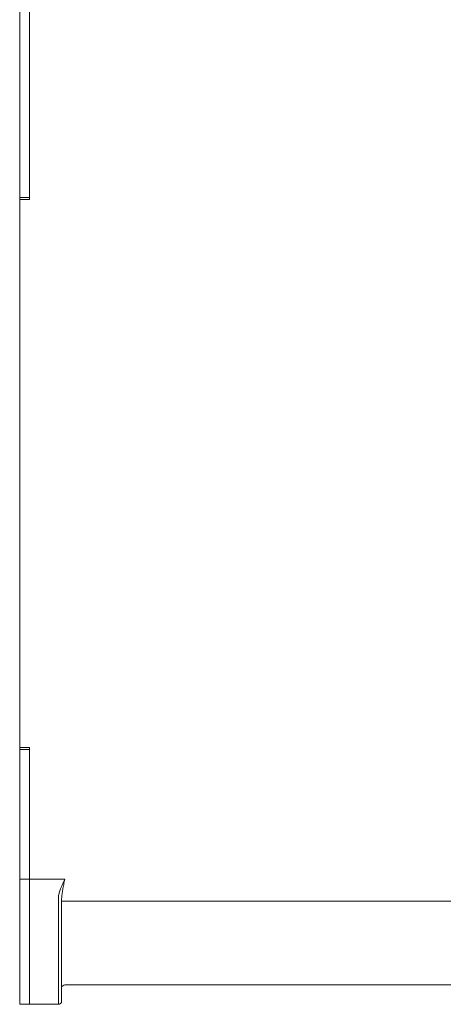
# Model space of a CAD drawing. Header units: millimetres. Extents: x -473 to 23648, y -382 to 1866.
# Tile 14 of 256: x 293 to 358, y 46 to 199. Entities that reach past the tile are written whole.
import ezdxf

# ---------------------------------------------------------------- set-up
doc = ezdxf.new("R2010")
doc.units = ezdxf.units.MM
doc.header["$LTSCALE"] = 80
doc.layers.get('0').update_dxf_attribs({"linetype": 'CONTINUOUS'})

msp = doc.modelspace()

# ---------------------------------------------------------------- linework, layer by layer
at = {"color": 0, "linetype": 'Continuous', "lineweight": 0}
for p, q in [((292.757, 170.634), (292.757, 231.813)), ((294.257, 170.634), (294.257, 231.813)), ((292.757, 170.934), (294.257, 170.934)), ((292.757, 85.634), (292.757, 170.634)), ((294.257, 170.634), (292.757, 170.634)), ((292.757, 57.43), (292.757, 85.634)), ((294.257, 85.634), (292.757, 85.634)), ((294.257, 57.43), (294.257, 85.634)), ((292.757, 85.334), (294.257, 85.334)), ((292.757, 65.2), (294.257, 65.2)), ((294.257, 45.815), (294.257, 65.2)), ((294.257, 65.2), (299.757, 65.2)), ((298.757, 45.815), (298.757, 62.267)), ((299.257, 46.315), (299.257, 62.01)), ((299.257, 61.815), (360.257, 61.815)), ((292.757, 45.815), (292.757, 57.43)), ((294.257, 47.315), (294.257, 57.43)), ((299.757, 48.815), (360.757, 48.815)), ((301.226, 48.815), (301.228, 48.815)), ((302.257, 48.83), (318.757, 48.83)), ((302.257, 48.815), (302.257, 48.83)), ((302.257, 48.827), (318.757, 48.827)), ((318.757, 48.83), (318.757, 48.815)), ((319.598, 48.816), (319.786, 48.815)), ((324.726, 48.815), (324.728, 48.815)), ((325.757, 48.83), (342.257, 48.83)), ((325.757, 48.815), (325.757, 48.83)), ((325.757, 48.827), (342.257, 48.827)), ((342.257, 48.83), (342.257, 48.815)), ((343.098, 48.816), (343.286, 48.815)), ((294.257, 45.815), (292.757, 45.815)), ((298.757, 45.815), (294.257, 45.815))]:
    msp.add_line(p, q, dxfattribs=at)
for points in [[(301.228, 48.815), (301.413, 48.816), (301.866, 48.824)], [(301.866, 48.824), (302.086, 48.827), (302.257, 48.827)], [(318.757, 48.827), (318.925, 48.827), (319.144, 48.824), (319.598, 48.816)], [(324.728, 48.815), (324.913, 48.816), (325.366, 48.824)], [(325.366, 48.824), (325.586, 48.827), (325.757, 48.827)], [(342.257, 48.827), (342.425, 48.827), (342.644, 48.824), (343.098, 48.816)]]:
    msp.add_lwpolyline(points, dxfattribs=at)
for centre, radius, start, end in [((301.505, 62.267), 2.748, 172.47922, 180.01261), ((304.691, 62.012), 5.434, 176.2201, 180.02217), ((299.757, 48.315), 0.5, 90, 172.81502), ((298.757, 46.315), 0.5, 270, 0)]:
    msp.add_arc(centre, radius, start, end, dxfattribs=at)
for points, start_tangent, end_tangent in [([(299.257, 64.103), (299.412, 64.455), (299.581, 64.823), (299.757, 65.2)], (0.3937693, 0.9192093), (0.4246763, 0.9053453)), ([(299.507, 63.993), (299.585, 64.381), (299.669, 64.786), (299.757, 65.2)], (0.1911356, 0.9815636), (0.2085037, 0.9780216)), ([(299.257, 64.103), (299.109, 63.745), (298.987, 63.417), (298.892, 63.121), (298.824, 62.859), (298.781, 62.627)], (-0.3938126, -0.9191908), (-0.1445608, -0.9894959)), ([(299.269, 62.37), (299.291, 62.625), (299.325, 62.913), (299.372, 63.238), (299.433, 63.599), (299.507, 63.993)], (0.0662749, 0.9978014), (0.1911435, 0.9815621)), ([(301.228, 48.815), (301.391, 48.816), (301.562, 48.819), (301.736, 48.823), (301.912, 48.827), (302.086, 48.829), (302.257, 48.83)], (1, 0.0001634), (1, 0.0000045)), ([(318.757, 48.83), (318.928, 48.829), (319.103, 48.827), (319.278, 48.823), (319.452, 48.819), (319.623, 48.816), (319.786, 48.815)], (1, -0.0000033), (1, -0.000155)), ([(324.728, 48.815), (324.891, 48.816), (325.062, 48.819), (325.236, 48.823), (325.412, 48.827), (325.586, 48.829), (325.757, 48.83)], (1, 0.0001634), (1, 0.0000045)), ([(342.257, 48.83), (342.428, 48.829), (342.603, 48.827), (342.778, 48.823), (342.952, 48.819), (343.123, 48.816), (343.286, 48.815)], (1, -0.0000033), (1, -0.000155))]:
    msp.add_spline(points, degree=3, dxfattribs=dict(at, start_tangent=start_tangent, end_tangent=end_tangent))

doc.saveas('drawing.dxf')
